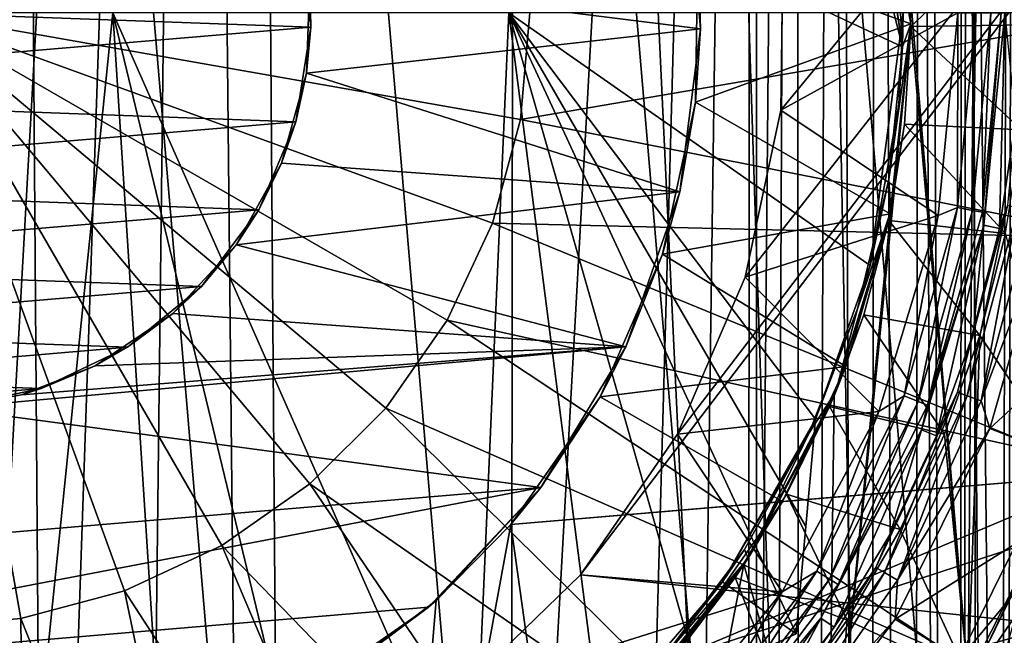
# Model space of a CAD drawing. Header units: metres. Extents: x -105 to 105, y -117 to 62.
# Tile 74 of 256: x 0.68 to 7, y -53.2 to -49.24. Entities that reach past the tile are written whole.
import ezdxf

# ---------------------------------------------------------------- set-up
doc = ezdxf.new("R2010")
doc.units = ezdxf.units.M
doc.layers.add('solid_509432_AD150_SW0001', color=7, linetype='CONTINUOUS')
doc.layers.add('solid_509432_AD150_SW0001_01', color=7, linetype='CONTINUOUS')

msp = doc.modelspace()

# ---------------------------------------------------------------- linework, layer by layer
at = {"layer": 'solid_509432_AD150_SW0001'}
for points in [[(-1.812435, -30.661386, 63.890949), (1.819986, -30.660877, 63.891041), (-1.187364, -84.612518, 63.884701)], [(1.819986, -30.660877, 63.891041), (0, -84.300003, 63.880001), (-1.187364, -84.612518, 63.884701)], [(1.819986, -30.660877, 63.891041), (1.187364, -84.612518, 63.884701), (0, -84.300003, 63.880001)], [(-2.548282, -49.106419, 17.131828), (2.548282, -49.293579, 17.131828), (-2.496501, -49.719597, 17.131828)], [(-2.496501, -49.719597, 17.131828), (2.45187, -49.900593, 17.131828), (-2.299634, -50.301899, 17.131828)], [(-2.299634, -50.301899, 17.131828), (2.213004, -50.46693, 17.131828), (-1.969165, -50.820152, 17.131828)], [(-1.969165, -50.820152, 17.131828), (1.845523, -50.959702, 17.131828), (-1.524243, -51.244305, 17.131828)], [(-1.524243, -51.244305, 17.131828), (1.370842, -51.350185, 17.131828), (-0.990794, -51.549644, 17.131828)], [(-0.990794, -51.549644, 17.131828), (0.816535, -51.615734, 17.131828), (-0.399776, -51.718468, 17.131828)], [(0.214726, -51.740944, 14), (4.024623, -52.250393, 14), (-3.455666, -52.882507, 14)], [(4.024623, -52.250393, 14), (-2.61455, -53.520489, 14), (-3.455666, -52.882507, 14)], [(4.024623, -52.250393, 14), (3.302499, -53.02047, 14), (-2.61455, -53.520489, 14)], [(3.302499, -53.02047, 14), (2.435982, -53.623627, 14), (-2.61455, -53.520489, 14)]]:
    msp.add_3dface(points, dxfattribs=at)
at = {"layer": 'solid_509432_AD150_SW0001_01'}
for points in [[(1.560201, 19.454649, 71.878479), (-0.001912, 19.454506, 71.878471), (0, -90.568039, 71.879997)], [(1.560201, 19.454649, 71.878479), (0, -90.568039, 71.879997), (6.716792, -90.563103, 71.851799)], [(3.113525, 19.27993, 71.87394), (1.560201, 19.454649, 71.878479), (6.716792, -90.563103, 71.851799)], [(4.649279, 18.989752, 71.866493), (3.113525, 19.27993, 71.87394), (6.716792, -90.563103, 71.851799)], [(6.158848, 18.585764, 71.856293), (4.649279, 18.989752, 71.866493), (6.716792, -90.563103, 71.851799)], [(6.158848, 18.585764, 71.856293), (7.271198, -90.493584, 71.846954), (7.627426, -90.37117, 71.843636)], [(7.633742, 18.070267, 71.843575), (6.158848, 18.585764, 71.856293), (7.627426, -90.37117, 71.843636)], [(6.158848, 18.585764, 71.856293), (7.181343, -90.514397, 71.847771), (7.271198, -90.493584, 71.846954)], [(6.158848, 18.585764, 71.856293), (6.716792, -90.563103, 71.851799), (7.181343, -90.514397, 71.847771)], [(6.770981, -29.665533, 64.190598), (7.08373, -29.580647, 64.288208), (6.872654, -85.778961, 64.220215)], [(7.08373, -29.580647, 64.288208), (6.960128, -85.804306, 64.247314), (6.872654, -85.778961, 64.220215)], [(7.08373, -29.580647, 64.288208), (7.234344, -85.88916, 64.342262), (6.960128, -85.804306, 64.247314)], [(6.46882, -29.756506, 64.114273), (6.770981, -29.665533, 64.190598), (6.712598, -85.734406, 64.1745)], [(6.770981, -29.665533, 64.190598), (6.872654, -85.778961, 64.220215), (6.712598, -85.734406, 64.1745)], [(6.179758, -29.854084, 64.057137), (6.46882, -29.756506, 64.114273), (6.392963, -85.654358, 64.097801)], [(6.46882, -29.756506, 64.114273), (6.712598, -85.734406, 64.1745), (6.392963, -85.654358, 64.097801)], [(5.913483, -29.956316, 64.017838), (6.179758, -29.854084, 64.057137), (6.123399, -85.598495, 64.047768)], [(6.179758, -29.854084, 64.057137), (6.392963, -85.654358, 64.097801), (6.123399, -85.598495, 64.047768)], [(5.658861, -30.066662, 63.99197), (5.913483, -29.956316, 64.017838), (5.702569, -85.536842, 63.995605)], [(5.913483, -29.956316, 64.017838), (6.123399, -85.598495, 64.047768), (5.702569, -85.536842, 63.995605)], [(5.658861, -30.066662, 63.99197), (5.409154, -57.844421, 63.977562), (5.409154, -30.175089, 63.977562)], [(5.658861, -30.066662, 63.99197), (5.409154, -85.513756, 63.977562), (5.409154, -57.844421, 63.977562)], [(5.658861, -30.066662, 63.99197), (5.702569, -85.536842, 63.995605), (5.409154, -85.513756, 63.977562)], [(1.819986, -30.660877, 63.891041), (5.409154, -30.175089, 63.977562), (2.37439, -84.924759, 63.898792)], [(3.880041, -85.240517, 63.930191), (2.37439, -84.924759, 63.898792), (5.409154, -30.175089, 63.977562)], [(4.63978, -85.378883, 63.951775), (3.880041, -85.240517, 63.930191), (5.409154, -30.175089, 63.977562)], [(4.63978, -85.378883, 63.951775), (5.409154, -30.175089, 63.977562), (5.409154, -57.844421, 63.977562)], [(1.819986, -30.660877, 63.891041), (2.37439, -84.924759, 63.898792), (1.187364, -84.612518, 63.884701)], [(4.279174, -52.812294, 17.200001), (18.747355, -54.341576, 17.200001), (19.004164, -33.471672, 17.200001)], [(4.901679, -51.908051, 17.200001), (4.279174, -52.812294, 17.200001), (19.004164, -33.471672, 17.200001)], [(5.335804, -50.899761, 17.200001), (4.901679, -51.908051, 17.200001), (19.004164, -33.471672, 17.200001)], [(5.564882, -49.82616, 17.200001), (5.335804, -50.899761, 17.200001), (19.004164, -33.471672, 17.200001)], [(5.58011, -48.728443, 17.200001), (5.564882, -49.82616, 17.200001), (19.004164, -33.471672, 17.200001)], [(0.84017, -59.142063, -34.400002), (-0.84017, -39.257938, -34.400002), (0.693014, -39.246601, -34.400002)], [(2.36184, -58.893921, -34.400002), (0.693014, -39.246601, -34.400002), (2.217165, -39.471977, -34.400002)], [(0.84017, -59.142063, -34.400002), (0.693014, -39.246601, -34.400002), (2.36184, -58.893921, -34.400002)], [(-0.693014, -59.153397, -34.400002), (-0.84017, -39.257938, -34.400002), (0.84017, -59.142063, -34.400002)], [(3.832791, -58.411949, -34.400002), (2.217165, -39.471977, -34.400002), (3.853048, -39.996479, -34.400002)], [(2.36184, -58.893921, -34.400002), (2.217165, -39.471977, -34.400002), (3.832791, -58.411949, -34.400002)], [(3.832791, -58.411949, -34.400002), (3.853048, -39.996479, -34.400002), (5.355146, -57.618618, -34.400002)], [(5.355146, -57.618618, -34.400002), (3.853048, -39.996479, -34.400002), (5.370377, -40.7911, -34.400002)], [(5.355146, -57.618618, -34.400002), (5.370377, -40.7911, -34.400002), (6.71629, -56.57848, -34.400002)], [(6.71629, -56.57848, -34.400002), (5.370377, -40.7911, -34.400002), (6.732018, -41.835873, -34.400002)], [(6.71629, -56.57848, -34.400002), (6.732018, -41.835873, -34.400002), (7.881304, -55.318459, -34.400002)], [(7.881304, -55.318459, -34.400002), (6.732018, -41.835873, -34.400002), (7.892254, -43.095665, -34.400002)], [(5.955388, -43.858337, 4.75), (6.83543, -45.043449, 4.75), (6.767334, -53.466518, 4.75)], [(6.399634, -49.268208, 4.75), (5.955388, -43.858337, 4.75), (6.767334, -53.466518, 4.75)], [(6.399634, -49.268208, 4.75), (6.294735, -48.044029, 4.75), (5.955388, -43.858337, 4.75)], [(6.83543, -45.043449, 4.75), (7.436014, -52.150539, 4.75), (6.767334, -53.466518, 4.75)], [(6.83543, -45.043449, 4.75), (7.48279, -46.370186, 4.75), (7.436014, -52.150539, 4.75)], [(7.436146, -52.150208, -5.4), (6.835603, -45.043736, -5.4), (7.125088, -48.603672, -5.4)], [(7.851632, -50.733578, -5.4), (7.482927, -46.370548, -5.4), (6.835603, -45.043736, -5.4)], [(7.436146, -52.150208, -5.4), (7.851632, -50.733578, -5.4), (6.835603, -45.043736, -5.4)], [(6.346191, -49.41991, -8.4), (5.972416, -46.899948, -8.4), (5.432821, -45.817036, -8.4)], [(5.497083, -49.020901, -8.4), (6.346191, -49.41991, -8.4), (5.432821, -45.817036, -8.4)], [(5.972416, -46.899948, -8.4), (6.399596, -49.27169, -8.4), (6.298767, -48.0662, -8.4)], [(6.346191, -49.41991, -8.4), (6.399596, -49.27169, -8.4), (5.972416, -46.899948, -8.4)], [(5.984546, -47.07687, -9.2), (6.346191, -49.41991, -9.2), (5.497083, -49.020901, -9.2)], [(5.984546, -47.07687, -9.2), (6.275654, -48.231148, -9.2), (6.346191, -49.41991, -9.2)], [(6.298432, -48.064266, 10.7), (6.294735, -48.044029, 4.75), (6.399634, -49.268208, 4.75)], [(6.298432, -48.064266, 10.7), (6.399614, -49.271248, 10.7), (5.032063, -48.77475, 10.7)], [(6.298432, -48.064266, 10.7), (6.399634, -49.268208, 4.75), (6.399614, -49.271248, 10.7)], [(6.298767, -48.0662, -8.4), (6.399596, -49.27169, -8.4), (6.377268, -48.661079, -6.4)], [(6.349999, -49.201202, -13.754629), (6.346191, -49.41991, -9.2), (6.275654, -48.231148, -9.2)], [(2.541269, -48.989147, 14), (4.960091, -48.251324, 14), (5.048952, -49.302864, 14)], [(5.032063, -48.77475, 10.7), (5.048952, -49.302864, 14), (4.960091, -48.251324, 14)], [(7.125088, -48.603672, -5.4), (6.377268, -48.661079, -6.4), (6.399388, -49.288467, -6.4)], [(7.149577, -49.277721, -5.4), (7.125088, -48.603672, -5.4), (6.399388, -49.288467, -6.4)], [(6.399596, -49.27169, -8.4), (6.399388, -49.288467, -6.4), (6.377268, -48.661079, -6.4)], [(-2.548282, -49.106419, 17.131828), (2.496508, -48.680439, 17.131828), (2.548282, -49.293579, 17.131828)], [(2.548282, -49.293579, 17.131828), (2.496508, -48.680439, 17.131828), (2.541269, -48.989147, 14)], [(5.564885, -49.826141, 32.299999), (5.564882, -49.82616, 17.200001), (5.58011, -48.728443, 17.200001)], [(5.564885, -49.826141, 32.299999), (5.58011, -48.728443, 17.200001), (5.58011, -48.728443, 32.299999)], [(5.564885, -49.826141, 32.299999), (5.58011, -48.728443, 32.299999), (6.702607, -49.200001, 32.299999)], [(5.032063, -48.77475, 10.7), (5.017178, -49.774822, 10.7), (5.048952, -49.302864, 14)], [(6.399614, -49.271248, 10.7), (5.017178, -49.774822, 10.7), (5.032063, -48.77475, 10.7)], [(2.520144, -49.589066, 14), (2.541269, -48.989147, 14), (5.048952, -49.302864, 14)], [(2.548282, -49.293579, 17.131828), (2.541269, -48.989147, 14), (2.520144, -49.589066, 14)], [(6.346191, -49.41991, -9.2), (6.346191, -49.41991, -8.4), (5.497083, -49.020901, -8.4)], [(6.346191, -49.41991, -9.2), (5.497083, -49.020901, -8.4), (5.497083, -49.020901, -9.2)], [(-1.277295, -49.201061, -14.684837), (0.632738, -55.518398, -14.206367), (1.277069, -49.201061, -14.68485)], [(0, -49.200001, 47.919533), (0, -53.153294, 47.789154), (0.686482, -53.093235, 47.789154)], [(0, -49.200001, 47.919533), (0.686482, -53.093235, 47.789154), (1.352106, -52.914879, 47.789154)], [(0, -49.200001, 47.919533), (1.352106, -52.914879, 47.789154), (1.976647, -52.623653, 47.789154)], [(0, -49.200001, 47.919533), (1.976647, -52.623653, 47.789154), (2.541128, -52.228397, 47.789154)], [(0, -49.200001, 47.919533), (2.541128, -52.228397, 47.789154), (3.028398, -51.741127, 47.789154)], [(0, -49.200001, 47.919533), (3.028398, -51.741127, 47.789154), (3.423652, -51.176647, 47.789154)], [(0, -49.200001, 47.919533), (3.423652, -51.176647, 47.789154), (3.71488, -50.552105, 47.789154)], [(0, -49.200001, 47.919533), (3.71488, -50.552105, 47.789154), (3.893234, -49.886482, 47.789154)], [(0, -49.200001, 47.919533), (3.893234, -49.886482, 47.789154), (3.953293, -49.200001, 47.789154)], [(1.277069, -49.201061, -14.68485), (0.632738, -55.518398, -14.206367), (1.669662, -55.326561, -14.168825)], [(1.277069, -49.201061, -14.68485), (3.589152, -54.438366, -14.008625), (3.81955, -49.200676, -14.388887)], [(1.277069, -49.201061, -14.68485), (1.669662, -55.326561, -14.168825), (2.664608, -54.963882, -14.100462)], [(1.277069, -49.201061, -14.68485), (2.664608, -54.963882, -14.100462), (3.589152, -54.438366, -14.008625)], [(3.81955, -49.200676, -14.388887), (3.589152, -54.438366, -14.008625), (4.406463, -53.772263, -13.90681)], [(3.81955, -49.200676, -14.388887), (4.406463, -53.772263, -13.90681), (5.04075, -53.478771, -13.783204)], [(3.81955, -49.200676, -14.388887), (5.788261, -51.81123, -13.718516), (6.138932, -50.823578, -13.692599)], [(3.81955, -49.200676, -14.388887), (5.725769, -52.501972, -13.679345), (5.788261, -51.81123, -13.718516)], [(3.81955, -49.200676, -14.388887), (6.138932, -50.823578, -13.692599), (6.349999, -49.201202, -13.754629)], [(3.81955, -49.200676, -14.388887), (5.04075, -53.478771, -13.783204), (5.663464, -53.190636, -13.639255)], [(3.81955, -49.200676, -14.388887), (5.663464, -53.190636, -13.639255), (5.725769, -52.501972, -13.679345)], [(7.889405, -49.200001, 47.398582), (3.953293, -49.200001, 47.789154), (3.893234, -49.886482, 47.789154)], [(7.755073, -50.649673, 47.398582), (7.889405, -49.200001, 47.398582), (3.893234, -49.886482, 47.789154)], [(5.564885, -49.826141, 32.299999), (6.702607, -49.200001, 32.299999), (6.574586, -50.503742, 32.299999)], [(6.349999, -49.201202, -13.754629), (6.138932, -50.823578, -13.692599), (6.322628, -49.788948, -13.717079)], [(6.349999, -49.201202, -13.754629), (6.322628, -49.788948, -13.717079), (6.346191, -49.41991, -9.2)], [(6.700525, -50.452545, 32.322498), (6.574586, -50.503742, 32.299999), (6.702607, -49.200001, 32.299999)], [(6.700525, -50.452545, 32.322498), (6.702607, -49.200001, 32.299999), (6.81659, -49.200001, 32.322498)], [(6.700525, -50.452545, 32.322498), (6.81659, -49.200001, 32.322498), (6.796009, -50.470394, 32.386864)], [(6.796009, -50.470394, 32.386864), (6.81659, -49.200001, 32.322498), (6.913728, -49.200001, 32.386864)], [(6.796009, -50.470394, 32.386864), (6.913728, -49.200001, 32.386864), (6.860182, -50.482391, 32.483383)], [(6.860182, -50.482391, 32.483383), (6.979013, -49.200001, 32.483383), (6.868042, -50.566139, 32.597382)], [(6.860182, -50.482391, 32.483383), (6.913728, -49.200001, 32.386864), (6.979013, -49.200001, 32.483383)], [(6.868042, -50.566139, 32.597382), (7.002595, -49.200001, 32.597382), (6.969942, -50.586407, 44.502617)], [(6.979013, -49.200001, 32.483383), (7.002595, -49.200001, 32.597382), (6.868042, -50.566139, 32.597382)], [(7.002595, -49.200001, 32.597382), (7.072271, -49.896557, 44.502617), (6.969942, -50.586407, 44.502617)], [(-2.496501, -49.719597, 17.131828), (2.548282, -49.293579, 17.131828), (2.45187, -49.900593, 17.131828)], [(2.45187, -49.900593, 17.131828), (2.548282, -49.293579, 17.131828), (2.520144, -49.589066, 14)], [(2.520144, -49.589066, 14), (5.048952, -49.302864, 14), (4.917219, -50.350407, 14)], [(5.017178, -49.774822, 10.7), (4.917219, -50.350407, 14), (5.048952, -49.302864, 14)], [(6.399614, -49.271248, 10.7), (6.268064, -50.492577, 10.7), (5.017178, -49.774822, 10.7)], [(6.399634, -49.268208, 4.75), (6.767334, -53.466518, 4.75), (5.868395, -54.637089, 4.75)], [(6.268815, -50.489166, 4.75), (6.399634, -49.268208, 4.75), (5.868395, -54.637089, 4.75)], [(6.25896, -50.271423, -8.4), (6.271511, -50.47599, -8.4), (6.399596, -49.27169, -8.4)], [(6.346191, -49.41991, -8.4), (6.25896, -50.271423, -8.4), (6.399596, -49.27169, -8.4)], [(6.399614, -49.271248, 10.7), (6.268815, -50.489166, 4.75), (6.268064, -50.492577, 10.7)], [(6.399614, -49.271248, 10.7), (6.399634, -49.268208, 4.75), (6.268815, -50.489166, 4.75)], [(6.399596, -49.27169, -8.4), (6.271511, -50.47599, -8.4), (6.399388, -49.288467, -6.4)], [(6.271511, -50.47599, -8.4), (6.359896, -49.915344, -6.4), (6.399388, -49.288467, -6.4)], [(7.110346, -49.951969, -5.4), (6.399388, -49.288467, -6.4), (6.359896, -49.915344, -6.4)], [(7.110346, -49.951969, -5.4), (7.149577, -49.277721, -5.4), (6.399388, -49.288467, -6.4)], [(6.258986, -50.271275, -9.2), (6.25896, -50.271423, -8.4), (6.346191, -49.41991, -8.4)], [(6.258986, -50.271275, -9.2), (6.346191, -49.41991, -8.4), (6.346191, -49.41991, -9.2)], [(6.322628, -49.788948, -13.717079), (6.258986, -50.271275, -9.2), (6.346191, -49.41991, -9.2)], [(2.359372, -50.167397, 14), (2.520144, -49.589066, 14), (4.917219, -50.350407, 14)], [(2.45187, -49.900593, 17.131828), (2.520144, -49.589066, 14), (2.359372, -50.167397, 14)], [(5.017178, -49.774822, 10.7), (4.805532, -50.752205, 10.7), (4.917219, -50.350407, 14)], [(6.268064, -50.492577, 10.7), (4.805532, -50.752205, 10.7), (5.017178, -49.774822, 10.7)], [(6.322628, -49.788948, -13.717079), (6.138932, -50.823578, -13.692599), (6.258986, -50.271275, -9.2)], [(5.335802, -50.899765, 32.299999), (5.564882, -49.82616, 17.200001), (5.564885, -49.826141, 32.299999)], [(5.335802, -50.899765, 32.299999), (5.564885, -49.826141, 32.299999), (6.574586, -50.503742, 32.299999)], [(5.335802, -50.899765, 32.299999), (5.335804, -50.899761, 17.200001), (5.564882, -49.82616, 17.200001)], [(-2.299634, -50.301899, 17.131828), (2.45187, -49.900593, 17.131828), (2.213004, -50.46693, 17.131828)], [(2.213004, -50.46693, 17.131828), (2.45187, -49.900593, 17.131828), (2.359372, -50.167397, 14)], [(7.755073, -50.649673, 47.398582), (3.893234, -49.886482, 47.789154), (3.71488, -50.552105, 47.789154)], [(6.271511, -50.47599, -8.4), (6.259147, -50.535316, -6.4), (6.359896, -49.915344, -6.4)], [(7.00768, -50.619461, -5.4), (6.359896, -49.915344, -6.4), (6.259147, -50.535316, -6.4)], [(7.00768, -50.619461, -5.4), (7.110346, -49.951969, -5.4), (6.359896, -49.915344, -6.4)], [(7.021751, -50.438126, 44.616615), (6.969942, -50.586407, 44.502617), (7.072271, -49.896557, 44.502617)], [(2.067669, -50.692387, 14), (2.359372, -50.167397, 14), (4.917219, -50.350407, 14)], [(2.213004, -50.46693, 17.131828), (2.359372, -50.167397, 14), (2.067669, -50.692387, 14)], [(6.258986, -50.271275, -9.2), (6.058067, -51.103252, -9.2), (6.25896, -50.271423, -8.4)], [(6.138932, -50.823578, -13.692599), (6.058067, -51.103252, -9.2), (6.258986, -50.271275, -9.2)], [(6.058067, -51.103252, -9.2), (6.058088, -51.10318, -8.4), (6.25896, -50.271423, -8.4)], [(6.25896, -50.271423, -8.4), (6.058088, -51.10318, -8.4), (6.271511, -50.47599, -8.4)], [(2.067669, -50.692387, 14), (4.917219, -50.350407, 14), (4.570751, -51.34726, 14)], [(4.805532, -50.752205, 10.7), (4.570751, -51.34726, 14), (4.917219, -50.350407, 14)], [(6.700077, -51.63863, 44.616615), (6.969942, -50.586407, 44.502617), (7.021751, -50.438126, 44.616615)], [(6.700077, -51.63863, 44.616615), (7.021751, -50.438126, 44.616615), (6.761425, -51.660957, 44.713139)], [(7.021751, -50.438126, 44.616615), (7.086044, -50.449459, 44.713139), (6.761425, -51.660957, 44.713139)], [(-1.969165, -50.820152, 17.131828), (2.213004, -50.46693, 17.131828), (1.845523, -50.959702, 17.131828)], [(1.845523, -50.959702, 17.131828), (2.213004, -50.46693, 17.131828), (2.067669, -50.692387, 14)], [(6.268064, -50.492577, 10.7), (5.982335, -51.474155, 10.7), (4.805532, -50.752205, 10.7)], [(5.335802, -50.899765, 32.299999), (6.574586, -50.503742, 32.299999), (6.193599, -51.762081, 32.299999)], [(5.907167, -51.6628, 4.75), (6.268815, -50.489166, 4.75), (5.868395, -54.637089, 4.75)], [(6.268064, -50.492577, 10.7), (6.268815, -50.489166, 4.75), (5.907167, -51.6628, 4.75)], [(6.268064, -50.492577, 10.7), (5.907167, -51.6628, 4.75), (5.982335, -51.474155, 10.7)], [(6.271511, -50.47599, -8.4), (5.91932, -51.633438, -8.4), (6.259147, -50.535316, -6.4)], [(6.058088, -51.10318, -8.4), (5.91932, -51.633438, -8.4), (6.271511, -50.47599, -8.4)], [(6.356281, -51.662437, 32.322498), (6.193599, -51.762081, 32.299999), (6.574586, -50.503742, 32.299999)], [(6.356281, -51.662437, 32.322498), (6.574586, -50.503742, 32.299999), (6.700525, -50.452545, 32.322498)], [(6.356281, -51.662437, 32.322498), (6.700525, -50.452545, 32.322498), (6.446859, -51.697525, 32.386864)], [(6.700525, -50.452545, 32.322498), (6.796009, -50.470394, 32.386864), (6.446859, -51.697525, 32.386864)], [(6.446859, -51.697525, 32.386864), (6.796009, -50.470394, 32.386864), (6.507736, -51.721111, 32.483383)], [(6.796009, -50.470394, 32.386864), (6.860182, -50.482391, 32.483383), (6.507736, -51.721111, 32.483383)], [(6.507736, -51.721111, 32.483383), (6.860182, -50.482391, 32.483383), (6.868042, -50.566139, 32.597382)], [(6.761425, -51.660957, 44.713139), (7.086044, -50.449459, 44.713139), (6.852705, -51.69418, 44.777504)], [(7.086044, -50.449459, 44.713139), (7.181706, -50.466328, 44.777504), (6.852705, -51.69418, 44.777504)], [(6.852705, -51.69418, 44.777504), (7.181706, -50.466328, 44.777504), (7.281071, -50.557175, 44.799999)], [(7.356651, -52.04998, 47.398582), (3.71488, -50.552105, 47.789154), (3.423652, -51.176647, 47.789154)], [(7.356651, -52.04998, 47.398582), (7.755073, -50.649673, 47.398582), (3.71488, -50.552105, 47.789154)], [(5.91932, -51.633438, -8.4), (6.098286, -51.14188, -6.4), (6.259147, -50.535316, -6.4)], [(6.842796, -51.273319, -5.4), (6.259147, -50.535316, -6.4), (6.098286, -51.14188, -6.4)], [(6.842796, -51.273319, -5.4), (7.00768, -50.619461, -5.4), (6.259147, -50.535316, -6.4)], [(6.469554, -51.879776, 32.597382), (6.868042, -50.566139, 32.597382), (6.565541, -51.919537, 44.502617)], [(6.507736, -51.721111, 32.483383), (6.868042, -50.566139, 32.597382), (6.469554, -51.879776, 32.597382)], [(6.868042, -50.566139, 32.597382), (6.800488, -51.262905, 44.502617), (6.565541, -51.919537, 44.502617)], [(6.868042, -50.566139, 32.597382), (6.969942, -50.586407, 44.502617), (6.800488, -51.262905, 44.502617)], [(6.852705, -51.69418, 44.777504), (7.281071, -50.557175, 44.799999), (6.907445, -51.872662, 44.799999)], [(6.907445, -51.872662, 44.799999), (7.281071, -50.557175, 44.799999), (8.156879, -50.720421, 44.799999)], [(6.700077, -51.63863, 44.616615), (6.800488, -51.262905, 44.502617), (6.969942, -50.586407, 44.502617)], [(7.436146, -52.150208, -5.4), (7.00768, -50.619461, -5.4), (6.842796, -51.273319, -5.4)], [(1.662672, -51.133392, 14), (2.067669, -50.692387, 14), (4.570751, -51.34726, 14)], [(1.845523, -50.959702, 17.131828), (2.067669, -50.692387, 14), (1.662672, -51.133392, 14)], [(4.805532, -50.752205, 10.7), (4.405296, -51.66898, 10.7), (4.570751, -51.34726, 14)], [(5.982335, -51.474155, 10.7), (4.405296, -51.66898, 10.7), (4.805532, -50.752205, 10.7)], [(6.907445, -51.872662, 44.799999), (8.156879, -50.720421, 44.799999), (7.738306, -52.194157, 44.799999)], [(6.138932, -50.823578, -13.692599), (5.788261, -51.81123, -13.718516), (6.058067, -51.103252, -9.2)], [(4.90167, -51.908066, 32.299999), (4.901679, -51.908051, 17.200001), (5.335804, -50.899761, 17.200001)], [(4.90167, -51.908066, 32.299999), (5.335804, -50.899761, 17.200001), (5.335802, -50.899765, 32.299999)], [(4.90167, -51.908066, 32.299999), (5.335802, -50.899765, 32.299999), (6.193599, -51.762081, 32.299999)], [(-1.524243, -51.244305, 17.131828), (1.845523, -50.959702, 17.131828), (1.370842, -51.350185, 17.131828)], [(1.370842, -51.350185, 17.131828), (1.845523, -50.959702, 17.131828), (1.662672, -51.133392, 14)], [(1.162201, -51.469711, 14), (1.662672, -51.133392, 14), (4.570751, -51.34726, 14)], [(1.370842, -51.350185, 17.131828), (1.662672, -51.133392, 14), (1.162201, -51.469711, 14)], [(6.058088, -51.10318, -8.4), (5.747085, -51.90065, -8.4), (5.91932, -51.633438, -8.4)], [(5.747085, -51.90065, -9.2), (5.747085, -51.90065, -8.4), (6.058088, -51.10318, -8.4)], [(6.058067, -51.103252, -9.2), (5.747085, -51.90065, -9.2), (6.058088, -51.10318, -8.4)], [(5.788261, -51.811234, -12.7), (5.747085, -51.90065, -9.2), (6.058067, -51.103252, -9.2)], [(5.788261, -51.81123, -13.718516), (5.788261, -51.811234, -12.7), (6.058067, -51.103252, -9.2)], [(6.707707, -53.353237, 47.398582), (3.423652, -51.176647, 47.789154), (3.028398, -51.741127, 47.789154)], [(6.707707, -53.353237, 47.398582), (7.356651, -52.04998, 47.398582), (3.423652, -51.176647, 47.789154)], [(5.91932, -51.633438, -8.4), (5.878573, -51.730289, -6.4), (6.098286, -51.14188, -6.4)], [(6.616907, -51.909058, -5.4), (6.098286, -51.14188, -6.4), (5.878573, -51.730289, -6.4)], [(6.616907, -51.909058, -5.4), (6.842796, -51.273319, -5.4), (6.098286, -51.14188, -6.4)], [(6.700077, -51.63863, 44.616615), (6.565541, -51.919537, 44.502617), (6.800488, -51.262905, 44.502617)], [(6.767423, -53.466377, -5.4), (6.842796, -51.273319, -5.4), (6.616907, -51.909058, -5.4)], [(6.767423, -53.466377, -5.4), (7.436146, -52.150208, -5.4), (6.842796, -51.273319, -5.4)], [(-0.990794, -51.549644, 17.131828), (1.370842, -51.350185, 17.131828), (0.816535, -51.615734, 17.131828)], [(0.214726, -51.740944, 14), (4.570751, -51.34726, 14), (4.024623, -52.250393, 14)], [(0.690517, -51.654732, 14), (4.570751, -51.34726, 14), (0.214726, -51.740944, 14)], [(0.690517, -51.654732, 14), (1.162201, -51.469711, 14), (4.570751, -51.34726, 14)], [(0.816535, -51.615734, 17.131828), (1.370842, -51.350185, 17.131828), (1.162201, -51.469711, 14)], [(4.405296, -51.66898, 10.7), (4.024623, -52.250393, 14), (4.570751, -51.34726, 14)], [(0.816535, -51.615734, 17.131828), (1.162201, -51.469711, 14), (0.690517, -51.654732, 14)], [(5.982335, -51.474155, 10.7), (5.575852, -52.341637, 10.7), (4.405296, -51.66898, 10.7)], [(5.575852, -52.341637, 7.2), (5.982335, -51.474155, 10.7), (5.907167, -51.6628, 4.75)], [(5.575852, -52.341637, 7.2), (5.575852, -52.341637, 10.7), (5.982335, -51.474155, 10.7)], [(-0.399776, -51.718468, 17.131828), (0.816535, -51.615734, 17.131828), (0.214726, -51.740944, 17.131828)], [(0.816535, -51.615734, 17.131828), (0.690517, -51.654732, 14), (0.214726, -51.740944, 14)], [(0.214726, -51.740944, 17.131828), (0.816535, -51.615734, 17.131828), (0.214726, -51.740944, 14)], [(5.91932, -51.633438, -8.4), (5.355061, -52.704758, -8.4), (5.878573, -51.730289, -6.4)], [(5.747085, -51.90065, -8.4), (5.355061, -52.704758, -8.4), (5.91932, -51.633438, -8.4)], [(6.174824, -52.765038, 44.616615), (6.565541, -51.919537, 44.502617), (6.700077, -51.63863, 44.616615)], [(6.174824, -52.765038, 44.616615), (6.700077, -51.63863, 44.616615), (6.231363, -52.79768, 44.713139)], [(6.700077, -51.63863, 44.616615), (6.761425, -51.660957, 44.713139), (6.231363, -52.79768, 44.713139)], [(4.405296, -51.66898, 10.7), (3.832104, -52.488995, 10.7), (4.024623, -52.250393, 14)], [(5.575852, -52.341637, 10.7), (3.832104, -52.488995, 10.7), (4.405296, -51.66898, 10.7)], [(5.328004, -52.74575, 4.75), (5.907167, -51.6628, 4.75), (5.868395, -54.637089, 4.75)], [(5.575852, -52.341637, 7.2), (5.907167, -51.6628, 4.75), (5.328004, -52.74575, 4.75)], [(5.795582, -52.788471, 32.322498), (6.193599, -51.762081, 32.299999), (6.356281, -51.662437, 32.322498)], [(5.795582, -52.788471, 32.322498), (6.356281, -51.662437, 32.322498), (5.87817, -52.839607, 32.386864)], [(6.356281, -51.662437, 32.322498), (6.446859, -51.697525, 32.386864), (5.87817, -52.839607, 32.386864)], [(5.87817, -52.839607, 32.386864), (6.446859, -51.697525, 32.386864), (5.933677, -52.873978, 32.483383)], [(6.446859, -51.697525, 32.386864), (6.507736, -51.721111, 32.483383), (5.933677, -52.873978, 32.483383)], [(6.231363, -52.79768, 44.713139), (6.761425, -51.660957, 44.713139), (6.315486, -52.846249, 44.777504)], [(6.761425, -51.660957, 44.713139), (6.852705, -51.69418, 44.777504), (6.315486, -52.846249, 44.777504)], [(6.315486, -52.846249, 44.777504), (6.852705, -51.69418, 44.777504), (6.907445, -51.872662, 44.799999)], [(5.830341, -54.515057, 47.398582), (3.028398, -51.741127, 47.789154), (2.541128, -52.228397, 47.789154)], [(5.830341, -54.515057, 47.398582), (6.707707, -53.353237, 47.398582), (3.028398, -51.741127, 47.789154)], [(4.90167, -51.908066, 32.299999), (6.193599, -51.762081, 32.299999), (5.574506, -52.921532, 32.299999)], [(5.355061, -52.704758, -8.4), (5.602239, -52.294334, -6.4), (5.878573, -51.730289, -6.4)], [(5.795582, -52.788471, 32.322498), (5.574506, -52.921532, 32.299999), (6.193599, -51.762081, 32.299999)], [(6.331849, -52.521168, -5.4), (5.878573, -51.730289, -6.4), (5.602239, -52.294334, -6.4)], [(6.331849, -52.521168, -5.4), (6.616907, -51.909058, -5.4), (5.878573, -51.730289, -6.4)], [(5.933677, -52.873978, 32.483383), (6.507736, -51.721111, 32.483383), (6.469554, -51.879776, 32.597382)], [(4.862643, -53.361095, 7.2), (9.005523, -53.431198, 7.2), (9.602749, -51.805698, 7.2)], [(4.862643, -53.361095, 7.2), (9.602749, -51.805698, 7.2), (7.699884, -52.16214, 7.2)], [(5.788261, -51.811234, -12.7), (5.190811, -52.85759, -12.7), (5.747085, -51.90065, -9.2)], [(5.663464, -53.190636, -12.7), (5.190811, -52.85759, -12.7), (5.788261, -51.811234, -12.7)], [(5.663464, -53.190636, -13.639255), (5.663464, -53.190636, -12.7), (5.788261, -51.811234, -12.7)], [(5.725769, -52.501972, -13.679345), (5.663464, -53.190636, -13.639255), (5.788261, -51.811234, -12.7)], [(5.725769, -52.501972, -13.679345), (5.788261, -51.811234, -12.7), (5.788261, -51.81123, -13.718516)], [(5.822445, -53.090435, 32.597382), (6.469554, -51.879776, 32.597382), (5.908831, -53.148155, 44.502617)], [(5.933677, -52.873978, 32.483383), (6.469554, -51.879776, 32.597382), (5.822445, -53.090435, 32.597382)], [(6.469554, -51.879776, 32.597382), (6.267365, -52.549976, 44.502617), (5.908831, -53.148155, 44.502617)], [(6.469554, -51.879776, 32.597382), (6.565541, -51.919537, 44.502617), (6.267365, -52.549976, 44.502617)], [(6.298538, -53.09671, 44.799999), (6.907445, -51.872662, 44.799999), (7.738306, -52.194157, 44.799999)], [(6.315486, -52.846249, 44.777504), (6.907445, -51.872662, 44.799999), (6.298538, -53.09671, 44.799999)], [(4.279173, -52.812294, 32.299999), (4.279174, -52.812294, 17.200001), (4.901679, -51.908051, 17.200001)], [(4.279173, -52.812294, 32.299999), (4.901679, -51.908051, 17.200001), (4.90167, -51.908066, 32.299999)], [(4.279173, -52.812294, 32.299999), (4.90167, -51.908066, 32.299999), (5.574506, -52.921532, 32.299999)], [(5.190811, -52.85759, -12.7), (5.33174, -52.648926, -9.2), (5.747085, -51.90065, -9.2)], [(5.747085, -51.90065, -8.4), (5.331659, -52.649048, -8.4), (5.355061, -52.704758, -8.4)], [(5.33174, -52.648926, -9.2), (5.331659, -52.649048, -8.4), (5.747085, -51.90065, -8.4)], [(5.33174, -52.648926, -9.2), (5.747085, -51.90065, -8.4), (5.747085, -51.90065, -9.2)], [(6.174824, -52.765038, 44.616615), (6.267365, -52.549976, 44.502617), (6.565541, -51.919537, 44.502617)], [(6.767423, -53.466377, -5.4), (6.616907, -51.909058, -5.4), (6.331849, -52.521168, -5.4)], [(7.496645, -51.992889, 2.75), (6.892212, -53.261673, 2.75), (7.436014, -52.150539, 4.75)], [(7.496645, -51.992889, 2.75), (9.185323, -52.616116, 2.75), (6.892212, -53.261673, 2.75)], [(7.498857, -51.98695, -1.7), (7.436146, -52.150208, -5.4), (6.895328, -53.256382, -1.7)], [(7.498857, -51.98695, -1.7), (6.895328, -53.256382, -1.7), (7.404122, -56.645065, -1.7)], [(7.022509, -53.254448, 47.336678), (7.356651, -52.04998, 47.398582), (6.707707, -53.353237, 47.398582)], [(6.892212, -53.261673, 2.75), (6.767334, -53.466518, 4.75), (7.436014, -52.150539, 4.75)], [(6.895328, -53.256382, -1.7), (7.436146, -52.150208, -5.4), (6.767423, -53.466377, -5.4)], [(3.832104, -52.488995, 10.8), (7.699884, -52.16214, 10.8), (4.352159, -56.208668, 10.8)], [(5.575852, -52.341637, 10.7), (7.699884, -52.16214, 10.8), (3.832104, -52.488995, 10.8)], [(4.352159, -56.208668, 10.8), (7.699884, -52.16214, 10.8), (5.521704, -55.329723, 10.8)], [(4.862643, -53.361095, 7.2), (7.699884, -52.16214, 7.2), (5.575852, -52.341637, 7.2)], [(5.521704, -55.329723, 10.8), (7.699884, -52.16214, 10.8), (6.530179, -54.241665, 10.8)], [(5.575852, -52.341637, 10.7), (7.699884, -52.16214, 7.2), (7.699884, -52.16214, 10.8)], [(5.575852, -52.341637, 7.2), (7.699884, -52.16214, 7.2), (5.575852, -52.341637, 10.7)], [(6.298538, -53.09671, 44.799999), (7.738306, -52.194157, 44.799999), (7.056155, -53.565434, 44.799999)], [(6.530179, -54.241665, 10.8), (7.699884, -52.16214, 10.8), (7.209455, -53.210789, 10.8)], [(4.754429, -55.49588, 47.398582), (2.541128, -52.228397, 47.789154), (1.976647, -52.623653, 47.789154)], [(4.754429, -55.49588, 47.398582), (5.830341, -54.515057, 47.398582), (2.541128, -52.228397, 47.789154)], [(3.352392, -52.976765, 10.8), (3.302499, -53.02047, 14), (4.024623, -52.250393, 14)], [(3.832104, -52.488995, 10.8), (3.352392, -52.976765, 10.8), (4.024623, -52.250393, 14)], [(3.832104, -52.488995, 10.7), (3.832104, -52.488995, 10.8), (4.024623, -52.250393, 14)], [(5.575852, -52.341637, 10.7), (3.832104, -52.488995, 10.8), (3.832104, -52.488995, 10.7)], [(4.862643, -53.361095, 7.2), (5.575852, -52.341637, 7.2), (5.328004, -52.74575, 4.75)], [(5.355061, -52.704758, -8.4), (5.272078, -52.828388, -6.4), (5.602239, -52.294334, -6.4)], [(5.990474, -53.103424, -5.4), (5.602239, -52.294334, -6.4), (5.272078, -52.828388, -6.4)], [(5.990474, -53.103424, -5.4), (6.331849, -52.521168, -5.4), (5.602239, -52.294334, -6.4)], [(3.832104, -52.488995, 10.8), (4.352159, -56.208668, 10.8), (3.026816, -56.874638, 10.8)], [(3.832104, -52.488995, 10.8), (3.026816, -56.874638, 10.8), (3.352392, -52.976765, 10.8)], [(6.767423, -53.466377, -5.4), (6.331849, -52.521168, -5.4), (5.990474, -53.103424, -5.4)], [(6.174824, -52.765038, 44.616615), (5.908831, -53.148155, 44.502617), (6.267365, -52.549976, 44.502617)], [(3.51661, -56.262306, 47.398582), (1.976647, -52.623653, 47.789154), (1.352106, -52.914879, 47.789154)], [(3.51661, -56.262306, 47.398582), (4.754429, -55.49588, 47.398582), (1.976647, -52.623653, 47.789154)], [(5.33174, -52.648926, -9.2), (4.819494, -53.334614, -9.2), (5.331659, -52.649048, -8.4)], [(5.190811, -52.85759, -12.7), (4.819494, -53.334614, -9.2), (5.33174, -52.648926, -9.2)], [(4.819494, -53.334614, -9.2), (4.819545, -53.334553, -8.4), (5.331659, -52.649048, -8.4)], [(5.331659, -52.649048, -8.4), (4.819545, -53.334553, -8.4), (5.355061, -52.704758, -8.4)], [(6.892212, -53.261673, 2.75), (9.185323, -52.616116, 2.75), (8.847859, -53.413708, 2.75)], [(5.355061, -52.704758, -8.4), (4.599297, -53.650448, -8.4), (5.272078, -52.828388, -6.4)], [(4.819545, -53.334553, -8.4), (4.599297, -53.650448, -8.4), (5.355061, -52.704758, -8.4)], [(4.552469, -53.698334, 4.75), (5.328004, -52.74575, 4.75), (4.769265, -55.622932, 4.75)], [(4.862643, -53.361095, 7.2), (5.328004, -52.74575, 4.75), (4.552469, -53.698334, 4.75)], [(5.328004, -52.74575, 4.75), (5.868395, -54.637089, 4.75), (4.769265, -55.622932, 4.75)], [(5.461953, -53.783123, 44.616615), (5.908831, -53.148155, 44.502617), (6.174824, -52.765038, 44.616615)], [(5.461953, -53.783123, 44.616615), (6.174824, -52.765038, 44.616615), (5.511964, -53.825089, 44.713139)], [(6.174824, -52.765038, 44.616615), (6.231363, -52.79768, 44.713139), (5.511964, -53.825089, 44.713139)], [(4.279174, -52.812294, 17.200001), (3.492222, -53.577713, 17.200001), (18.747355, -54.341576, 17.200001)], [(3.492233, -53.577705, 32.299999), (3.492222, -53.577713, 17.200001), (4.279174, -52.812294, 17.200001)], [(3.492233, -53.577705, 32.299999), (4.279174, -52.812294, 17.200001), (4.279173, -52.812294, 32.299999)], [(3.492233, -53.577705, 32.299999), (4.279173, -52.812294, 32.299999), (5.574506, -52.921532, 32.299999)], [(4.599297, -53.650448, -8.4), (4.891272, -53.327404, -6.4), (5.272078, -52.828388, -6.4)], [(5.596002, -53.650532, -5.4), (5.272078, -52.828388, -6.4), (4.891272, -53.327404, -6.4)], [(5.037521, -53.792309, 32.322498), (5.574506, -52.921532, 32.299999), (5.795582, -52.788471, 32.322498)], [(5.037521, -53.792309, 32.322498), (5.795582, -52.788471, 32.322498), (5.109306, -53.85775, 32.386864)], [(5.795582, -52.788471, 32.322498), (5.87817, -52.839607, 32.386864), (5.109306, -53.85775, 32.386864)], [(5.109306, -53.85775, 32.386864), (5.87817, -52.839607, 32.386864), (5.157553, -53.90173, 32.483383)], [(5.87817, -52.839607, 32.386864), (5.933677, -52.873978, 32.483383), (5.157553, -53.90173, 32.483383)], [(5.596002, -53.650532, -5.4), (5.990474, -53.103424, -5.4), (5.272078, -52.828388, -6.4)], [(5.511964, -53.825089, 44.713139), (6.231363, -52.79768, 44.713139), (5.586376, -53.887527, 44.777504)], [(6.231363, -52.79768, 44.713139), (6.315486, -52.846249, 44.777504), (5.586376, -53.887527, 44.777504)], [(5.586376, -53.887527, 44.777504), (6.315486, -52.846249, 44.777504), (6.298538, -53.09671, 44.799999)], [(5.190811, -52.85759, -12.7), (4.406464, -53.772263, -12.7), (4.819494, -53.334614, -9.2)], [(5.663464, -53.190636, -12.7), (4.406464, -53.772263, -12.7), (5.190811, -52.85759, -12.7)], [(5.157553, -53.90173, 32.483383), (5.933677, -52.873978, 32.483383), (5.822445, -53.090435, 32.597382)], [(2.159038, -56.788231, 47.398582), (1.352106, -52.914879, 47.789154), (0.686482, -53.093235, 47.789154)], [(2.159038, -56.788231, 47.398582), (3.51661, -56.262306, 47.398582), (1.352106, -52.914879, 47.789154)], [(3.492233, -53.577705, 32.299999), (5.574506, -52.921532, 32.299999), (4.740994, -53.93792, 32.299999)], [(5.037521, -53.792309, 32.322498), (4.740994, -53.93792, 32.299999), (5.574506, -52.921532, 32.299999)], [(6.978839, -53.599808, 11.950001), (7.355073, -52.937031, 11.950001), (7.765568, -54.672291, 13.200001)], [(7.209455, -53.210789, 10.8), (7.355073, -52.937031, 11.950001), (6.978839, -53.599808, 11.950001)], [(2.737208, -53.44384, 10.8), (2.435982, -53.623627, 14), (3.302499, -53.02047, 14)], [(3.352392, -52.976765, 10.8), (2.737208, -53.44384, 10.8), (3.302499, -53.02047, 14)], [(3.352392, -52.976765, 10.8), (3.026816, -56.874638, 10.8), (2.737208, -53.44384, 10.8)], [(0.727942, -57.055752, 47.398582), (0.686482, -53.093235, 47.789154), (0, -53.153294, 47.789154)], [(0.727942, -57.055752, 47.398582), (2.159038, -56.788231, 47.398582), (0.686482, -53.093235, 47.789154)], [(4.951582, -54.151581, 32.597382), (5.822445, -53.090435, 32.597382), (5.025048, -54.225048, 44.502617)], [(5.157553, -53.90173, 32.483383), (5.822445, -53.090435, 32.597382), (4.951582, -54.151581, 32.597382)], [(5.822445, -53.090435, 32.597382), (5.493392, -53.708309, 44.502617), (5.025048, -54.225048, 44.502617)], [(5.474932, -54.188091, 44.799999), (6.298538, -53.09671, 44.799999), (7.056155, -53.565434, 44.799999)], [(5.586376, -53.887527, 44.777504), (6.298538, -53.09671, 44.799999), (5.474932, -54.188091, 44.799999)], [(5.822445, -53.090435, 32.597382), (5.908831, -53.148155, 44.502617), (5.493392, -53.708309, 44.502617)], [(-0.727942, -57.055752, 47.398582), (0.727942, -57.055752, 47.398582), (0, -53.153294, 47.789154)], [(5.461953, -53.783123, 44.616615), (5.493392, -53.708309, 44.502617), (5.908831, -53.148155, 44.502617)], [(5.868248, -54.637245, -5.4), (5.990474, -53.103424, -5.4), (5.596002, -53.650532, -5.4)], [(5.868248, -54.637245, -5.4), (6.767423, -53.466377, -5.4), (5.990474, -53.103424, -5.4)], [(5.663464, -53.190636, -12.7), (4.406463, -53.772263, -13.90681), (4.406464, -53.772263, -12.7)], [(5.04075, -53.478771, -13.783204), (4.406463, -53.772263, -13.90681), (5.663464, -53.190636, -12.7)], [(5.663464, -53.190636, -13.639255), (5.04075, -53.478771, -13.783204), (5.663464, -53.190636, -12.7)]]:
    msp.add_3dface(points, dxfattribs=at)

doc.saveas('drawing.dxf')
